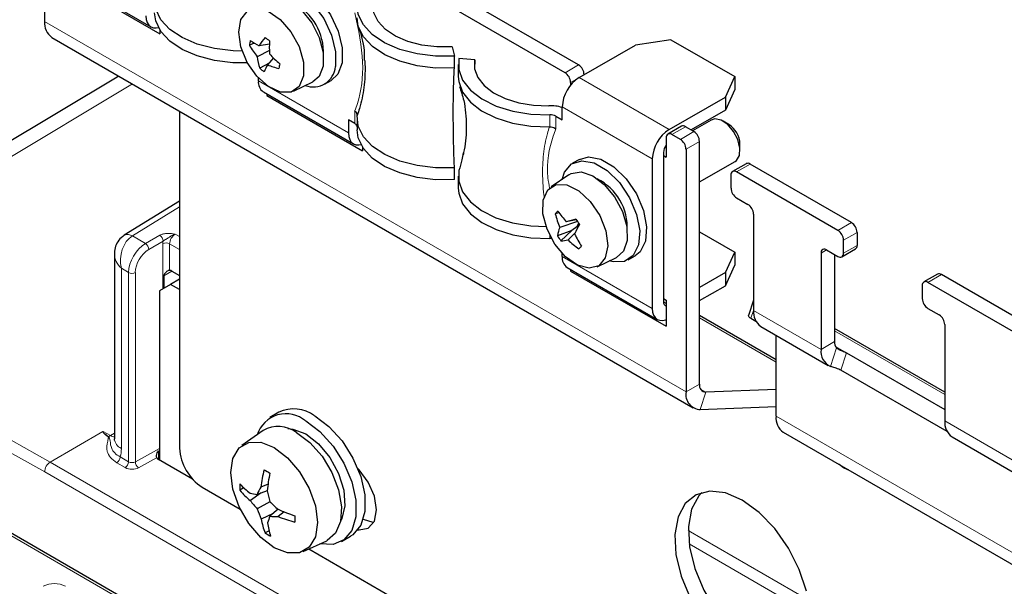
# Paper-space layout 'Blatt4' of a CAD drawing. Header units: millimetres. Extents: x 5 to 418, y 2 to 292.
# Tile 48 of 68: x 99 to 124, y 215 to 229. Entities that reach past the tile are written whole.
import ezdxf

# ---------------------------------------------------------------- set-up
doc = ezdxf.new("R2010")
doc.units = ezdxf.units.MM

psp = doc.layouts.new('Blatt4')

# ---------------------------------------------------------------- linework, layer by layer
at = {"color": 7, "linetype": 'Continuous', "lineweight": 25}
for p, q in [((99.733, 231.188), (99.733, 229.269)), ((113.153, 228.176), (108.204, 231.033)), ((112.814, 227.98), (107.864, 230.837)), ((100.139, 230.439), (102.402, 229.133)), ((100.228, 230.346), (102.632, 228.959)), ((102.632, 229.049), (102.632, 228.959)), ((99.915, 228.866), (116.037, 219.559)), ((105.002, 228.724), (104.882, 228.67)), ((105.382, 228.699), (105.123, 228.658)), ((115.474, 228.811), (114.582, 228.673)), ((115.474, 228.811), (117.083, 227.882)), ((105.382, 228.538), (105.075, 228.383)), ((109.976, 228.628), (110.034, 228.399)), ((113.167, 227.857), (114.582, 228.673)), ((105.374, 228.222), (105.14, 228.091)), ((105.484, 228.351), (105.337, 228.178)), ((110.034, 228.102), (110.034, 228.399)), ((110.543, 228.301), (110.147, 228.334)), ((110.543, 228.066), (110.543, 228.301)), ((110.131, 228.183), (110.131, 227.886)), ((101.597, 227.895), (90.461, 221.237)), ((105.106, 227.775), (105.106, 227.852)), ((105.986, 227.516), (106.472, 227.751)), ((106.768, 227.689), (106.938, 227.787)), ((112.955, 227.735), (112.955, 227.669)), ((116.844, 227.367), (117.083, 227.882)), ((117.083, 227.882), (117.083, 227.556)), ((105.231, 227.5), (107.493, 226.194)), ((105.319, 227.449), (105.319, 227.407)), ((117.083, 227.556), (116.844, 227.041)), ((105.355, 227.428), (105.319, 227.407)), ((105.319, 227.407), (107.723, 226.019)), ((115.43, 226.551), (116.844, 227.367)), ((116.844, 227.367), (116.844, 227.041)), ((103.127, 227.012), (103.127, 218.547)), ((112.743, 226.796), (112.743, 227.122)), ((116.844, 227.041), (115.982, 226.543)), ((107.53, 226.702), (107.369, 226.795)), ((107.369, 226.795), (107.369, 226.468)), ((107.586, 226.847), (107.586, 226.55)), ((107.588, 226.908), (107.589, 226.912)), ((112.582, 226.889), (112.743, 226.796)), ((116.488, 226.792), (116.019, 226.522)), ((116.929, 226.681), (116.788, 226.763)), ((112.425, 226.625), (112.43, 226.625)), ((115.74, 226.634), (115.401, 226.438)), ((116.053, 226.502), (115.84, 226.624)), ((115.36, 226.347), (115.36, 225.857)), ((115.713, 226.306), (115.501, 226.428)), ((116.194, 220.158), (116.194, 226.257)), ((107.723, 226.11), (107.723, 226.019)), ((115.289, 225.979), (115.289, 222.223)), ((115.855, 226.061), (115.855, 219.962)), ((117.212, 226.028), (117.212, 226.191)), ((113.174, 225.803), (113.005, 225.705)), ((115.006, 225.816), (115.006, 222.06)), ((115.289, 225.898), (115.36, 225.857)), ((116.194, 225.237), (117.088, 225.753)), ((110.034, 225.296), (110.034, 225.593)), ((117.367, 225.695), (117.027, 225.5)), ((119.673, 224.02), (117.127, 225.49)), ((120.012, 224.216), (117.467, 225.686)), ((110.131, 225.378), (110.131, 225.081)), ((112.91, 225.419), (112.464, 225.115)), ((116.986, 225.081), (116.986, 225.408)), ((103.127, 224.758), (101.733, 223.896)), ((117.127, 224.836), (117.41, 224.673)), ((112.663, 224.464), (112.569, 224.437)), ((113.127, 224.243), (112.68, 224.091)), ((113.097, 224.287), (112.844, 224.238)), ((117.552, 224.428), (117.552, 222.01)), ((112.988, 224.021), (112.622, 223.887)), ((112.988, 224.021), (112.711, 223.755)), ((113.112, 224.108), (112.988, 224.021)), ((113.155, 224.201), (113.112, 224.108)), ((113.112, 224.108), (113.149, 224.117)), ((116.194, 223.986), (117.083, 223.473)), ((113.068, 223.958), (112.889, 223.781)), ((119.814, 223.449), (119.814, 223.775)), ((120.154, 223.971), (120.154, 223.644)), ((113.225, 223.627), (113.161, 223.557)), ((119.39, 223.53), (119.673, 223.367)), ((119.773, 223.357), (120.112, 223.553)), ((101.487, 223.427), (101.487, 218.789)), ((112.743, 223.366), (112.743, 223.444)), ((113.623, 223.108), (114.109, 223.342)), ((114.405, 223.281), (114.574, 223.379)), ((116.844, 222.958), (117.083, 223.473)), ((117.083, 223.473), (117.083, 223.146)), ((119.249, 223.448), (119.249, 221.03)), ((119.588, 223.416), (119.588, 221.226)), ((102.933, 222.995), (103.127, 222.883)), ((112.867, 223.091), (115.13, 221.785)), ((112.955, 223.04), (112.955, 222.999)), ((112.992, 223.02), (112.955, 222.999)), ((112.955, 222.999), (115.36, 221.611)), ((116.844, 222.631), (117.083, 223.146)), ((102.728, 222.875), (102.728, 222.563)), ((103.127, 222.793), (102.9, 222.662)), ((116.844, 222.958), (116.194, 222.582)), ((116.844, 222.958), (116.844, 222.631)), ((122.175, 222.92), (121.836, 222.724)), ((124.821, 221.44), (122.275, 222.91)), ((102.9, 222.662), (102.618, 222.499)), ((102.618, 222.499), (102.618, 218.25)), ((103.127, 222.532), (102.9, 222.662)), ((116.194, 222.256), (116.844, 222.631)), ((121.794, 222.632), (121.794, 222.306)), ((124.481, 221.244), (121.936, 222.714)), ((115.289, 222.305), (115.36, 222.264)), ((115.36, 222.264), (115.36, 221.611)), ((117.552, 222.266), (117.425, 221.878)), ((121.936, 222.061), (122.219, 221.897)), ((118.117, 220.771), (116.194, 221.881)), ((117.487, 221.811), (117.61, 221.74)), ((117.734, 221.607), (119.431, 220.627)), ((122.36, 219.955), (119.588, 221.555)), ((122.36, 221.652), (122.36, 219.234)), ((118.117, 219.353), (118.117, 221.386)), ((119.893, 220.943), (122.36, 219.519)), ((122.418, 218.964), (119.749, 220.505)), ((118.117, 220.025), (116.357, 219.956)), ((116.214, 219.518), (118.117, 219.592)), ((105.621, 219.453), (105.395, 219.322)), ((105.227, 218.992), (104.693, 218.615)), ((118.3, 218.95), (127.633, 213.562)), ((122.542, 218.831), (124.239, 217.852)), ((103.451, 217.769), (102.597, 218.262)), ((103.692, 217.567), (104.651, 217.014)), ((104.744, 217.549), (104.643, 217.491)), ((105.348, 217.646), (105.166, 217.572)), ((105.174, 217.425), (104.904, 217.234)), ((105.328, 217.479), (105.073, 217.389)), ((105.392, 217.205), (105.078, 217.023)), ((130.814, 197.986), (98.016, 216.92)), ((105.474, 216.906), (105.178, 216.769)), ((105.6, 217.015), (105.396, 216.84)), ((105.756, 216.949), (105.603, 216.83)), ((105.374, 216.476), (105.275, 216.419)), ((107.194, 216.205), (107.421, 216.335)), ((106.231, 215.951), (106.825, 216.225)), ((106.376, 216.018), (124.45, 205.584))]:
    psp.add_line(p, q, dxfattribs=at)
at = {"color": 7, "linetype": 'Continuous', "lineweight": 18}
for p, q in [((115.855, 219.962), (99.733, 229.269)), ((112.814, 227.98), (113.153, 228.176)), ((101.938, 227.698), (91.053, 221.19)), ((105.106, 227.775), (107.369, 226.468)), ((113.164, 227.855), (112.955, 227.735)), ((113.167, 227.857), (115.43, 226.551)), ((107.53, 226.702), (107.53, 227.021)), ((115.006, 225.816), (112.743, 227.122)), ((112.43, 226.625), (112.43, 226.922)), ((112.582, 226.889), (112.582, 226.57)), ((115.84, 226.624), (115.501, 226.428)), ((115.713, 226.306), (116.053, 226.502)), ((116.194, 226.257), (115.855, 226.061)), ((117.467, 225.686), (117.127, 225.49)), ((103.127, 224.614), (101.938, 223.879)), ((119.673, 224.02), (120.012, 224.216)), ((101.938, 223.879), (102.267, 223.689)), ((102.267, 223.689), (102.628, 223.897)), ((102.713, 223.75), (102.352, 223.542)), ((103.018, 223.926), (103.127, 223.863)), ((112.43, 223.819), (112.43, 223.899)), ((120.154, 223.971), (119.814, 223.775)), ((102.707, 222.55), (102.707, 223.686)), ((103.127, 223.539), (102.875, 223.685)), ((102.875, 223.685), (102.875, 223.014)), ((119.39, 223.53), (119.249, 223.448)), ((119.814, 223.449), (120.154, 223.644)), ((112.743, 223.366), (115.006, 222.06)), ((101.845, 222.962), (101.663, 223.067)), ((101.663, 223.067), (101.663, 218.544)), ((102.928, 222.998), (102.728, 222.875)), ((101.845, 218.207), (101.845, 222.962)), ((102.013, 222.961), (102.013, 218.206)), ((122.275, 222.91), (121.936, 222.714)), ((115.289, 222.223), (115.36, 222.182)), ((117.552, 222.01), (117.487, 221.811)), ((117.552, 222.01), (119.249, 221.03)), ((118.117, 220.709), (116.194, 221.82)), ((119.588, 221.494), (122.36, 219.894)), ((119.588, 221.226), (119.249, 221.03)), ((119.487, 220.602), (119.639, 221.068)), ((119.615, 221.103), (119.893, 220.943)), ((119.893, 220.943), (119.749, 220.505)), ((115.855, 219.962), (116.194, 220.158)), ((116.357, 219.956), (116.221, 220.035)), ((116.214, 219.518), (116.357, 219.956)), ((118.117, 219.353), (127.451, 213.965)), ((98.172, 219.149), (99.874, 218.201)), ((122.36, 219.234), (124.057, 218.254)), ((99.734, 217.956), (98.033, 218.903)), ((99.874, 218.201), (101.2, 218.967)), ((101.204, 218.968), (101.385, 218.868)), ((101.385, 218.868), (101.487, 218.929)), ((102.013, 218.206), (102.618, 218.543)), ((101.633, 218.329), (101.845, 218.207)), ((102.547, 218.309), (102.096, 218.058)), ((102.594, 218.483), (102.594, 218.264)), ((99.874, 218.201), (130.704, 200.404)), ((101.76, 218.06), (101.548, 218.182)), ((119.814, 218.059), (119.829, 218.067)), ((130.561, 200.159), (99.734, 217.956)), ((130.814, 197.919), (97.916, 216.91)), ((115.911, 216.483), (118.927, 214.742)), ((118.964, 214.397), (115.931, 216.148))]:
    psp.add_line(p, q, dxfattribs=at)
at = {"color": 7, "linetype": 'Continuous', "lineweight": 25, "flags": 128}
for points in [[(105.106, 229.728), (105.136, 229.826), (105.295, 230.062), (105.538, 230.173), (105.838, 230.146), (106.163, 229.984), (106.478, 229.705), (106.748, 229.339), (106.945, 228.925), (107.047, 228.509), (107.042, 228.135)], [(105.538, 230.212), (105.708, 230.271), (106.008, 230.244), (106.333, 230.082), (106.648, 229.803), (106.918, 229.437), (107.115, 229.023), (107.216, 228.607), (107.212, 228.233)], [(104.702, 228.524), (104.468, 228.53), (104.004, 228.586), (103.571, 228.698), (103.191, 228.862), (102.881, 229.07), (102.656, 229.311), (102.526, 229.574), (102.497, 229.847)], [(105.273, 229.827), (105.356, 229.87), (105.612, 229.891), (105.902, 229.781), (106.192, 229.553), (106.447, 229.235), (106.635, 228.864), (106.735, 228.486), (106.733, 228.147)], [(110.034, 228.399), (109.559, 228.396), (109.094, 228.453), (108.661, 228.566), (108.28, 228.73), (107.97, 228.938), (107.745, 229.18), (107.616, 229.443), (107.589, 229.717)], [(109.976, 228.628), (109.589, 228.627), (109.211, 228.673), (108.859, 228.766), (108.55, 228.901), (108.298, 229.07), (108.115, 229.267), (108.01, 229.482), (107.988, 229.706)], [(104.834, 228.229), (104.467, 228.232), (104.002, 228.289), (103.569, 228.402), (103.189, 228.566), (102.879, 228.774), (102.654, 229.016), (102.525, 229.28), (102.495, 229.489)], [(106.239, 227.899), (106.131, 227.636), (105.929, 227.494), (105.66, 227.493), (105.36, 227.632), (105.07, 227.893), (104.828, 228.24), (104.668, 228.628), (104.611, 229.003), (104.665, 229.314), (104.822, 229.52), (105.062, 229.593), (105.351, 229.523), (105.652, 229.32), (105.922, 229.01), (106.127, 228.636), (106.237, 228.248), (106.239, 227.899)], [(102.278, 229.408), (102.286, 229.317), (102.31, 229.239), (102.349, 229.177), (102.402, 229.133), (102.466, 229.109), (102.54, 229.106), (102.592, 229.116)], [(110.034, 228.102), (109.559, 228.099), (109.095, 228.155), (108.662, 228.268), (108.282, 228.432), (107.972, 228.639), (107.747, 228.88), (107.617, 229.144), (107.586, 229.356)], [(107.212, 228.233), (107.102, 227.943), (106.938, 227.787)], [(110.147, 228.334), (110.142, 228.06), (110.24, 227.791), (110.435, 227.541), (110.72, 227.322), (111.08, 227.143), (111.499, 227.013), (111.956, 226.938), (112.43, 226.922)], [(110.543, 228.301), (110.541, 228.077), (110.622, 227.859), (110.783, 227.656), (111.016, 227.477), (111.31, 227.332), (111.651, 227.226), (112.023, 227.166), (112.41, 227.153)], [(106.733, 228.147), (106.631, 227.887), (106.472, 227.751)], [(110.131, 227.886), (110.142, 227.763), (110.239, 227.495), (110.434, 227.245), (110.718, 227.026), (111.077, 226.847), (111.495, 226.717), (111.951, 226.641), (112.425, 226.625)], [(110.034, 225.593), (109.559, 225.591), (109.095, 225.647), (108.662, 225.759), (108.282, 225.923), (107.972, 226.131), (107.747, 226.372), (107.617, 226.635), (107.588, 226.908)], [(117.088, 225.753), (117.121, 225.777), (117.196, 225.904), (117.209, 226.087), (117.158, 226.299), (117.05, 226.506), (116.903, 226.678), (116.738, 226.788), (116.58, 226.82), (116.488, 226.792)], [(107.369, 226.468), (107.377, 226.378), (107.401, 226.3), (107.441, 226.238), (107.493, 226.194), (107.558, 226.17), (107.631, 226.167), (107.684, 226.177)], [(110.034, 225.296), (109.559, 225.293), (109.094, 225.35), (108.661, 225.463), (108.28, 225.627), (107.97, 225.835), (107.745, 226.077), (107.616, 226.341), (107.586, 226.55)], [(112.739, 225.302), (112.8, 225.48), (112.98, 225.69), (113.238, 225.771), (113.547, 225.713), (113.873, 225.522), (114.181, 225.22), (114.437, 224.84), (114.613, 224.422), (114.692, 224.011), (114.663, 223.653), (114.53, 223.386), (114.308, 223.239), (114.021, 223.227), (113.923, 223.252)], [(113.174, 225.803), (113.408, 225.869), (113.717, 225.81), (114.043, 225.62), (114.35, 225.318), (114.607, 224.938), (114.783, 224.52), (114.861, 224.109), (114.833, 223.751), (114.7, 223.484), (114.574, 223.379)], [(110.147, 225.528), (110.142, 225.254), (110.239, 224.986), (110.434, 224.737), (110.718, 224.517), (111.077, 224.338), (111.495, 224.208), (111.951, 224.133), (112.338, 224.115)], [(112.91, 225.419), (112.97, 225.452), (113.22, 225.487), (113.509, 225.39), (113.8, 225.173), (114.06, 224.862), (114.256, 224.495), (114.366, 224.116), (114.375, 223.77), (114.283, 223.5), (114.109, 223.342)], [(110.131, 225.081), (110.142, 224.957), (110.24, 224.688), (110.435, 224.438), (110.72, 224.219), (111.08, 224.04), (111.499, 223.91), (111.956, 223.835), (112.43, 223.819)], [(112.561, 223.674), (112.362, 224.051), (112.259, 224.438), (112.265, 224.782), (112.38, 225.038), (112.587, 225.171), (112.86, 225.162), (113.16, 225.014), (113.449, 224.745), (113.686, 224.393), (113.839, 224.005), (113.888, 223.633), (113.827, 223.328), (113.663, 223.13), (113.419, 223.067), (113.127, 223.147), (112.828, 223.359), (112.561, 223.674)], [(115.006, 222.06), (115.014, 221.969), (115.038, 221.891), (115.077, 221.829), (115.13, 221.785), (115.194, 221.761), (115.268, 221.758), (115.347, 221.776), (115.36, 221.781)], [(117.487, 221.811), (117.462, 221.827), (117.442, 221.843), (117.43, 221.857), (117.424, 221.87), (117.425, 221.878)], [(106.521, 219.364), (106.879, 219.097), (107.209, 218.733), (107.483, 218.301), (107.679, 217.836), (107.781, 217.376), (107.781, 216.958), (107.679, 216.615), (107.483, 216.376), (107.421, 216.335)], [(105.848, 219.042), (105.973, 219.03), (106.295, 218.907)], [(106.295, 219.233), (106.653, 218.967), (106.983, 218.603), (107.256, 218.171), (107.452, 217.706), (107.554, 217.245), (107.554, 216.827), (107.452, 216.485), (107.256, 216.246), (106.983, 216.13), (106.654, 216.146)], [(106.068, 218.939), (106.402, 218.689), (106.706, 218.344), (106.953, 217.937), (107.121, 217.502), (107.196, 217.079), (107.171, 216.705), (107.048, 216.414), (106.838, 216.231), (106.825, 216.225)], [(106.295, 218.907), (106.616, 218.659), (106.903, 218.315), (107.123, 217.91), (107.254, 217.49), (107.281, 217.1), (107.201, 216.781), (107.178, 216.738)], [(105.503, 218.564), (105.839, 218.308), (106.143, 217.954), (106.384, 217.537), (106.538, 217.097), (106.591, 216.678), (106.538, 216.32), (106.384, 216.059), (106.143, 215.92), (105.839, 215.916), (105.503, 216.049), (105.166, 216.305), (104.862, 216.659), (104.622, 217.076), (104.467, 217.516), (104.414, 217.935), (104.467, 218.293), (104.622, 218.554), (104.862, 218.693), (105.166, 218.697), (105.503, 218.564)], [(119.814, 218.059), (119.704, 218.135), (119.687, 218.149)], [(119.942, 218.002), (119.925, 218.008), (119.814, 218.059)], [(107.605, 216.498), (107.64, 216.494), (107.869, 216.538), (108.023, 216.715), (108.076, 216.996), (108.023, 217.34), (107.869, 217.693), (107.64, 218.002), (107.605, 218.038)], [(117.269, 217.242), (116.847, 217.424), (116.451, 217.471), (116.107, 217.381), (115.836, 217.159), (115.655, 216.82), (115.575, 216.383), (115.602, 215.877), (115.733, 215.334), (115.961, 214.788)], [(116.251, 217.438), (116.175, 217.355), (115.994, 217.015), (115.915, 216.579), (115.941, 216.073), (116.073, 215.53), (116.301, 214.984), (116.611, 214.469), (116.983, 214.017), (117.396, 213.657), (117.821, 213.411), (118.233, 213.295), (118.606, 213.317), (118.626, 213.323)], [(118.883, 214.956), (118.702, 215.505), (118.431, 216.04), (118.086, 216.528), (117.691, 216.937), (117.269, 217.242)], [(107.739, 216.767), (107.979, 216.69), (108.009, 216.688)]]:
    psp.add_lwpolyline(points, dxfattribs=at)
at = {"color": 7, "linetype": 'Continuous', "lineweight": 25}
for centre, radius, start, end in [((105.348, 228.486), 1.396, 357.3012, 62.6934), ((100.169, 229.224), 0.439, 174.1099, 234.5779), ((106.495, 228.452), 1.628, 168.1389, 172.2813), ((106.156, 230.69), 2.279, 236.622, 243.0399), ((106.903, 227.538), 2.103, 140.7241, 147.8252), ((107.385, 231.439), 3.325, 230.6034, 233.0241), ((109.224, 228.609), 3.843, 177.4024, 182.3304), ((106.848, 229.785), 2.26, 209.5446, 218.3283), ((108.143, 231.063), 3.798, 223.4185, 228.8429), ((106.794, 228.613), 1.734, 187.6041, 197.5142), ((108.834, 227.593), 3.249, 169.1725, 171.2477), ((106.481, 229.681), 2.079, 229.8782, 233.7493), ((108.158, 226.667), 3.2, 151.8415, 155.3085), ((106.085, 230.055), 2.021, 248.2634, 256.7882), ((106.489, 228.177), 0.554, 248.4943, 355.7435), ((112.648, 227.721), 0.307, 2.6055, 57.3945), ((112.988, 227.917), 0.307, 2.6055, 57.3945), ((105.4, 227.742), 0.296, 173.7012, 234.9867), ((113.664, 227.08), 0.922, 122.6055, 177.3945), ((112.445, 226.193), 0.96, 71.9069, 92.0908), ((112.445, 226.63), 0.293, 62.1128, 92.8474), ((107.479, 226.6), 0.114, 20.8732, 63.3361), ((115.927, 225.774), 0.922, 122.6055, 177.3945), ((115.782, 226.543), 0.101, 54.3824, 114.3071), ((115.887, 226.243), 0.307, 2.6055, 57.3945), ((116.613, 226.172), 0.599, 1.8364, 58.1582), ((115.446, 226.361), 0.0873, 50.7967, 189.214), ((115.548, 226.047), 0.307, 2.6055, 57.3945), ((115.596, 225.965), 0.308, 140.1824, 177.3263), ((117.072, 225.422), 0.0873, 50.7967, 189.214), ((117.408, 225.604), 0.101, 54.3824, 114.3071), ((112.988, 224.08), 1.392, 357.1938, 62.8008), ((117.293, 225.095), 0.307, 182.6055, 237.3945), ((113.916, 222.992), 1.976, 130.2971, 132.9912), ((115.17, 226.284), 3.098, 215.1729, 221.3341), ((117.245, 224.414), 0.307, 2.6055, 57.3945), ((115.016, 225.032), 2.518, 193.6486, 201.9251), ((119.574, 198.796), 26.317, 104.2675, 104.8167), ((116.219, 226.311), 3.72, 212.7118, 215.1447), ((113.654, 223.708), 1.047, 158.4992, 170.1679), ((118.96, 221.08), 6.557, 151.8865, 154.2673), ((119.507, 223.761), 0.307, 2.6055, 57.3945), ((119.847, 223.957), 0.307, 2.6055, 57.3945), ((112.44, 223.476), 0.344, 84.599, 91.704), ((114.763, 225.231), 2.528, 212.1381, 215.7183), ((112.652, 224.808), 1.054, 273.1767, 282.9732), ((114.556, 225.533), 2.418, 226.4333, 234.7804), ((116.141, 225.496), 3.463, 206.935, 212.8137), ((107.532, 229.957), 8.523, 311.3319, 311.9564), ((119.335, 223.462), 0.0873, 50.7967, 189.214), ((120.059, 223.632), 0.0959, 304.0564, 7.2558), ((113.037, 223.334), 0.296, 173.7012, 234.9867), ((119.728, 223.435), 0.0873, 230.7967, 9.214), ((122.217, 222.828), 0.101, 54.3824, 114.3071), ((121.88, 222.646), 0.0873, 50.7967, 189.214), ((122.101, 222.32), 0.307, 182.6055, 237.3945), ((115.375, 222.209), 0.0877, 170.5759, 259.8275), ((118.005, 221.972), 0.455, 175.2388, 233.449), ((122.053, 221.638), 0.307, 2.6055, 57.3945), ((119.657, 220.978), 0.412, 172.6416, 245.5351), ((119.816, 221.213), 0.229, 176.6965, 219.222), ((116.363, 220.128), 0.172, 169.8407, 268.1398), ((116.226, 219.896), 0.377, 169.8407, 268.1398), ((105.995, 218.646), 0.89, 53.8034, 114.8861), ((105.801, 218.648), 0.765, 49.871, 162.0852), ((118.554, 219.308), 0.439, 174.1099, 234.5779), ((105.607, 218.326), 0.767, 53.0871, 119.7347), ((122.813, 219.196), 0.455, 175.2388, 233.449), ((104.355, 218.603), 1.229, 182.6055, 237.3945), ((102.657, 218.374), 0.127, 210.6956, 241.9686), ((108.572, 217.119), 3.436, 165.0445, 172.4167), ((107.073, 220.996), 3.501, 238.6729, 241.3324), ((110.129, 217.005), 4.824, 169.0179, 174.3672), ((106.242, 219.197), 2.227, 224.016, 232.9799), ((107.224, 217.607), 2.584, 179.069, 182.5798), ((107.601, 216.215), 2.787, 150.8665, 155.0855), ((106.142, 218.754), 1.961, 220.1242, 230.8286), ((105.46, 220.201), 2.839, 258.6393, 262.1546), ((109.539, 218.32), 4.294, 191.2977, 195.0475), ((107.426, 219.144), 3.164, 217.1327, 222.0861), ((108.422, 220.314), 4.341, 225.7383, 229.4693), ((108.04, 218.039), 3.131, 198.9207, 203.9206), ((107.955, 215.812), 2.758, 158.1228, 161.7167), ((105.629, 219.676), 2.846, 265.311, 269.4819), ((107.581, 221.498), 4.901, 246.1732, 251.4694), ((106.894, 220.074), 3.492, 248.2988, 255.5829), ((109.43, 216.809), 3.407, 179.2941, 181.951), ((107.069, 217.107), 1.922, 190.1354, 200.9944), ((107.48, 216.969), 2.163, 187.7628, 196.8946), ((106.655, 218.652), 2.625, 238.3001, 241.7052)]:
    psp.add_arc(centre, radius, start, end, dxfattribs=at)
at = {"color": 7, "linetype": 'Continuous', "lineweight": 18}
for centre, radius, start, end in [((101.822, 223.716), 0.2, 54.473, 116.3466), ((102.523, 223.739), 0.19, 3.5222, 56.4778), ((102.162, 223.53), 0.19, 3.5222, 56.4778), ((102.79, 223.521), 0.185, 62.6565, 116.7662), ((101.93, 223.126), 0.185, 242.6565, 296.7662), ((101.276, 218.952), 0.13, 292.9002, 298.2282), ((101.686, 218.347), 0.602, 120.068, 125.3974), ((101.774, 218.81), 0.288, 184.1293, 247.1908), ((101.449, 218.337), 0.184, 302.6055, 357.3945), ((101.66, 218.215), 0.184, 302.6055, 357.3945), ((101.93, 218.388), 0.37, 242.6565, 296.7662), ((101.93, 218.371), 0.185, 242.6565, 296.7662), ((102.2, 218.214), 0.187, 182.4792, 236.3611), ((99.979, 214.538), 0.609, 62.6097, 117.3903)]:
    psp.add_arc(centre, radius, start, end, dxfattribs=at)
for centre, major_axis, ratio, start_param, end_param in [((102.087, 223.312), (0.075, 0.62), 0.711534, 0.508747, 2.06209), ((102.937, 223.814), (0.164, 0.275), 0.587369, 2.129687, 2.36515), ((103.02, 223.764), (0.104, 0.171), 0.593269, 0.817532, 2.370875), ((102.275, 223.203), (0.306, 0.516), 0.585386, 0.809949, 2.363293), ((102.358, 223.153), (0.246, 0.412), 0.587369, 0.811807, 2.36515), ((102.087, 223.312), (0.574, -0.244), 0.711486, 3.451775, 4.220945), ((130.374, 202.227), (29.173, -16.739), 0.012594, 3.134276, 3.245579), ((130.374, 202.129), (29.175, -16.837), 0.015112, 3.139988, 3.244167), ((101.38, 219.197), (-0.193, 0.351), 0.561851, 2.385329, 2.760573), ((100.955, 218.952), (-0.5, 0.866), 0.577385, 3.638524, 3.926922), ((99.875, 218.037), (0.099, 0.174), 0.582397, 0.780876, 2.351672)]:
    psp.add_ellipse(centre, major_axis=major_axis, ratio=ratio, start_param=start_param, end_param=end_param, dxfattribs=at)
at = {"color": 7, "linetype": 'Continuous', "lineweight": 25}
psp.add_ellipse((102.933, 222.832), major_axis=(-0.1, 0.173), ratio=0.577206, start_param=5.498021, end_param=5.920687, dxfattribs=at)
at = {"color": 7, "linetype": 'Continuous', "lineweight": 18}
for points, knots in [([(107.53, 227.021), (107.552, 227.081), (107.68, 227.437), (107.798, 228.223), (107.62, 229.063), (107.53, 229.486)], [0, 0, 0, 0, 0.092912, 0.543954, 1, 1, 1, 1]), ([(112.29, 224.865), (112.288, 224.88), (112.27, 225), (112.259, 225.169), (112.25, 225.369), (112.248, 225.565), (112.258, 225.801), (112.288, 226.073), (112.33, 226.287), (112.376, 226.471), (112.406, 226.568), (112.425, 226.625)], [0, 0, 0, 0, 0.021335, 0.178224, 0.256998, 0.334059, 0.488783, 0.645496, 0.804152, 0.88377, 1, 1, 1, 1]), ([(112.582, 226.57), (112.56, 226.509), (112.434, 226.152), (112.321, 225.666), (112.411, 225.166), (112.427, 225.077)], [0, 0, 0, 0, 0.1449378, 0.848543, 1, 1, 1, 1]), ([(102.628, 223.897), (102.652, 223.908), (102.7, 223.931), (102.803, 223.947), (102.905, 223.943), (102.979, 223.932), (103.011, 223.927), (103.017, 223.926), (103.018, 223.926)], [0, 0, 0, 0, 0.22002, 0.439403, 0.75362, 0.956412, 0.99524, 1, 1, 1, 1]), ([(103.018, 223.926), (103.017, 223.926), (103.013, 223.925), (103.006, 223.923), (102.992, 223.918), (102.973, 223.911), (102.95, 223.9), (102.928, 223.888), (102.906, 223.875), (102.882, 223.86), (102.857, 223.844), (102.83, 223.827), (102.809, 223.813), (102.792, 223.803), (102.779, 223.795), (102.766, 223.787), (102.754, 223.78), (102.739, 223.77), (102.725, 223.76), (102.716, 223.753), (102.713, 223.75)], [0, 0, 0, 0, 0.00527, 0.035662, 0.066099, 0.136904, 0.208401, 0.280756, 0.35374, 0.415849, 0.519649, 0.602939, 0.686232, 0.728175, 0.770174, 0.812444, 0.854873, 0.890811, 0.963305, 1, 1, 1, 1]), ([(101.548, 218.182), (101.489, 218.224), (101.371, 218.308), (101.282, 218.5), (101.301, 218.657), (101.33, 218.767), (101.336, 218.798), (101.336, 218.816), (101.333, 218.827), (101.328, 218.831), (101.327, 218.832)], [0, 0, 0, 0, 0.2351, 0.469359, 0.841099, 0.915167, 0.954956, 0.978133, 0.992832, 1, 1, 1, 1]), ([(101.337, 218.837), (101.34, 218.836), (101.347, 218.831), (101.356, 218.819), (101.365, 218.801), (101.373, 218.771), (101.388, 218.679), (101.395, 218.57), (101.48, 218.426), (101.583, 218.361), (101.633, 218.329)], [0, 0, 0, 0, 0.010541, 0.030651, 0.059504, 0.105698, 0.187604, 0.566144, 0.786068, 1, 1, 1, 1])]:
    psp.add_open_spline(points, degree=3, knots=knots, dxfattribs=at)
at = {"color": 7, "linetype": 'Continuous', "lineweight": 25}
for points, knots in [([(107.623, 229.109), (107.631, 229.09), (107.707, 228.903), (107.769, 228.61), (107.769, 228.345), (107.769, 228.286)], [0, 0, 0, 0, 0.079574, 0.795664, 1, 1, 1, 1]), ([(107.78, 228.287), (107.782, 228.25), (107.787, 228.164), (107.788, 227.982), (107.777, 227.745), (107.742, 227.471), (107.696, 227.253), (107.643, 227.066), (107.609, 226.967), (107.588, 226.908)], [0, 0, 0, 0, 0.071637, 0.167924, 0.361247, 0.557056, 0.755293, 0.854774, 1, 1, 1, 1]), ([(110.034, 225.593), (110.031, 225.661), (110.023, 225.864), (110.014, 226.196), (110.007, 226.583), (110.005, 226.894), (110.005, 227.164), (110.009, 227.482), (110.018, 227.808), (110.03, 228.028), (110.034, 228.102)], [0, 0, 0, 0, 0.070095, 0.210728, 0.352898, 0.496631, 0.568761, 0.675752, 0.891323, 1, 1, 1, 1]), ([(110.162, 227.638), (110.2, 227.522), (110.301, 227.218), (110.349, 226.659), (110.312, 226.193), (110.261, 225.953), (110.251, 225.906)], [0, 0, 0, 0, 0.221638, 0.57749, 0.917445, 1, 1, 1, 1]), ([(107.589, 226.912), (107.587, 226.927), (107.585, 226.958), (107.56, 226.995), (107.538, 227.014), (107.531, 227.02), (107.53, 227.021)], [0, 0, 0, 0, 0.40398, 0.8078, 0.981847, 1, 1, 1, 1]), ([(112.43, 226.625), (112.453, 226.622), (112.498, 226.616), (112.548, 226.593), (112.574, 226.576), (112.581, 226.571), (112.582, 226.57)], [0, 0, 0, 0, 0.40398, 0.8078, 0.981847, 1, 1, 1, 1]), ([(110.256, 225.969), (110.246, 225.909), (110.222, 225.759), (110.175, 225.615), (110.147, 225.528)], [0, 0, 0, 0, 0.399525, 1, 1, 1, 1]), ([(101.733, 223.896), (101.683, 223.857), (101.589, 223.784), (101.512, 223.622), (101.481, 223.496), (101.49, 223.427), (101.491, 223.414)], [0, 0, 0, 0, 0.327599, 0.627276, 0.932056, 1, 1, 1, 1]), ([(102.875, 223.014), (102.864, 223.013), (102.84, 223.011), (102.793, 222.981), (102.756, 222.94), (102.732, 222.9), (102.73, 222.882), (102.728, 222.875)], [0, 0, 0, 0, 0.184814, 0.419643, 0.753688, 0.897154, 1, 1, 1, 1]), ([(119.639, 221.068), (119.65, 221.059), (119.672, 221.04), (119.726, 221.015), (119.786, 220.992), (119.845, 220.968), (119.877, 220.951), (119.893, 220.943)], [0, 0, 0, 0, 0.206856, 0.414379, 0.609679, 0.808284, 1, 1, 1, 1]), ([(119.749, 220.505), (119.732, 220.514), (119.697, 220.532), (119.633, 220.556), (119.57, 220.577), (119.519, 220.592), (119.496, 220.599), (119.487, 220.602)], [0, 0, 0, 0, 0.213469, 0.42695, 0.63994, 0.851038, 1, 1, 1, 1]), ([(101.2, 218.967), (101.2, 218.967), (101.202, 218.968), (101.203, 218.968), (101.204, 218.968)], [0, 0, 0, 0, 0.406049, 1, 1, 1, 1]), ([(101.487, 218.789), (101.485, 218.772), (101.483, 218.746), (101.485, 218.751), (101.485, 218.753)], [0, 0, 0, 0, 0.652794, 1, 1, 1, 1]), ([(102.594, 218.483), (102.59, 218.479), (102.574, 218.466), (102.551, 218.425), (102.537, 218.372), (102.539, 218.33), (102.545, 218.315), (102.547, 218.309)], [0, 0, 0, 0, 0.088688, 0.310836, 0.666165, 0.886872, 1, 1, 1, 1])]:
    psp.add_open_spline(points, degree=3, knots=knots, dxfattribs=at)

doc.saveas('drawing.dxf')
